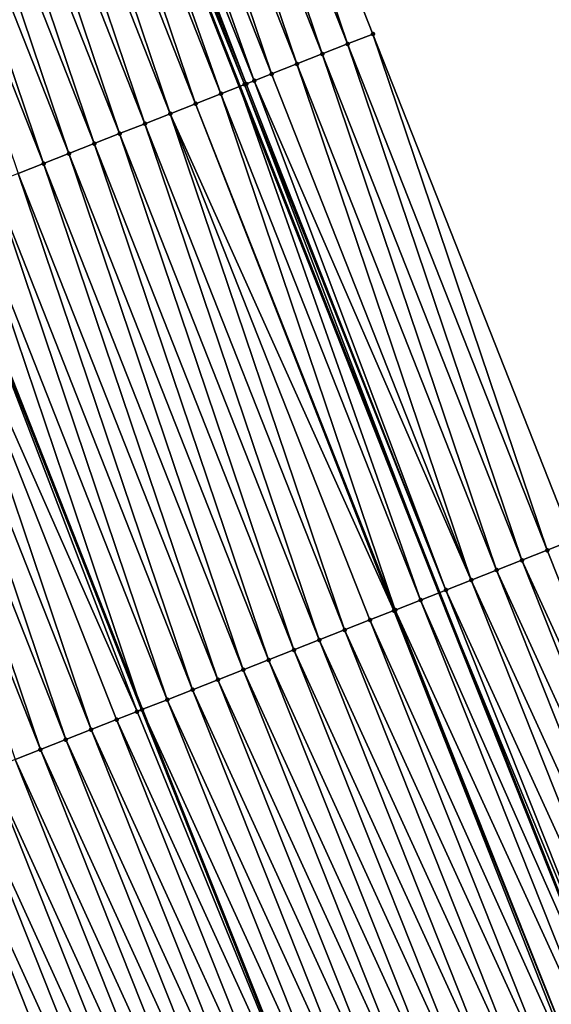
# Model space of a CAD drawing. Header units: feet. Extents: x 2007189 to 2022806, y 818621 to 837694.
# Tile 215 of 256: x 2011796 to 2011815, y 826122 to 826158. Entities that reach past the tile are written whole.
import ezdxf

# ---------------------------------------------------------------- set-up
doc = ezdxf.new("R2010")
doc.units = ezdxf.units.FT
doc.header["$MEASUREMENT"] = 0
for name, color, linetype, lineweight in [('EP_Travel Lane', 172, 'Continuous', 53), ('Road Shots', 141, 'Continuous', 100), ('Road X-Section', 40, 'Continuous', 13), ('STRIPING', 60, 'Continuous', 53)]:
    doc.layers.add(name, color=color, linetype=linetype, lineweight=lineweight)
doc.layers.add('I-77-MM17-21_SB-Surface-Border', color=7, linetype='Continuous')
doc.layers.add('I-77-MM17-21_SB-Surface-TIN', color=7, linetype='Continuous')

msp = doc.modelspace()

# ---------------------------------------------------------------- linework, layer by layer
at = {"layer": 'EP_Travel Lane'}
msp.add_polyline3d([(2011747.365312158, 826304.9153544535, 317.6352601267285), (2011754.247259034, 826286.1384855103, 317.8962352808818), (2011761.116086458, 826267.4821536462, 318.1906553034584), (2011768.157954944, 826248.7645005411, 318.4387649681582), (2011775.199852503, 826230.0467701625, 318.680276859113), (2011782.241822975, 826211.3288459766, 318.90525625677), (2011789.254529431, 826192.8294700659, 319.1720778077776), (2011796.585053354, 826174.2231449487, 319.4338010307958), (2011803.915675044, 826155.616571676, 319.6734376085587), (2011811.246282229, 826137.0100352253, 319.9163461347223), (2011818.542384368, 826118.6530297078, 320.1488888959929), (2011826.204562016, 826100.1811819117, 320.4384765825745), (2011833.866957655, 826081.7088085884, 320.6816221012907), (2011841.5295014, 826063.2360782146, 320.8932239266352)], dxfattribs=at)
at = {"layer": 'I-77-MM17-21_SB-Surface-Border', "color": 3, "linetype": 'Continuous', "lineweight": -3}
msp.add_polyline3d([(2011752.307443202, 826306.72334506, 317.3835196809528), (2011758.250242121, 826287.6029624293, 317.696593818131), (2011765.106753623, 826268.980870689, 317.993872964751), (2011773.084787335, 826250.6147779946, 318.1942075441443), (2011780.126718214, 826231.8969586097, 318.4281307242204), (2011787.168615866, 826213.1792275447, 318.6695895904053), (2011795.08543653, 826195.1235135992, 318.8768859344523), (2011801.487086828, 826176.1517281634, 319.1844627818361), (2011808.819355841, 826157.5459335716, 319.434079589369), (2011816.151687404, 826138.9399802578, 319.6695584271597), (2011822.483669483, 826120.2853746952, 319.9594879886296), (2011830.145944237, 826101.8132924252, 320.2283569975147), (2011837.808323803, 826083.3409574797, 320.4748987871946), (2011845.470799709, 826064.8683902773, 320.7009294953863)], dxfattribs=at)
at = {"layer": 'I-77-MM17-21_SB-Surface-TIN', "color": 128, "linetype": 'Continuous', "lineweight": -3}
for points in [[(2011807.888777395, 826157.1798405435, 319.4829480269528), (2011801.487086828, 826176.1517281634, 319.1844627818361), (2011800.556508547, 826175.7856347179, 319.2332944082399)], [(2011807.888777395, 826157.1798405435, 319.4829480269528), (2011808.819355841, 826157.5459335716, 319.434079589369), (2011801.487086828, 826176.1517281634, 319.1844627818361)], [(2011806.958193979, 826156.8137601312, 319.5329395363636), (2011800.556508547, 826175.7856347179, 319.2332944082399), (2011799.625916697, 826175.4195757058, 319.2851913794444)], [(2011806.958193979, 826156.8137601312, 319.5329395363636), (2011807.888777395, 826157.1798405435, 319.4829480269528), (2011800.556508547, 826175.7856347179, 319.2332944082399)], [(2011806.027618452, 826156.447659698, 319.5811487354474), (2011799.625916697, 826175.4195757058, 319.2851913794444), (2011798.695338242, 826175.0534827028, 319.3340623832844)], [(2011806.027618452, 826156.447659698, 319.5811487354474), (2011806.958193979, 826156.8137601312, 319.5329395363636), (2011799.625916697, 826175.4195757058, 319.2851913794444)], [(2011805.097059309, 826156.081517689, 319.6256567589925), (2011798.695338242, 826175.0534827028, 319.3340623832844), (2011797.764793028, 826174.687305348, 319.3754242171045)], [(2011805.097059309, 826156.081517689, 319.6256567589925), (2011806.027618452, 826156.447659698, 319.5811487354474), (2011798.695338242, 826175.0534827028, 319.3340623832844)], [(2011804.457582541, 826155.8299489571, 319.6595319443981), (2011797.764793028, 826174.687305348, 319.3754242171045), (2011797.04507576, 826174.4042303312, 319.41818509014)], [(2011804.457582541, 826155.8299489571, 319.6595319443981), (2011805.097059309, 826156.081517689, 319.6256567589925), (2011797.764793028, 826174.687305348, 319.3754242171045)], [(2011803.236031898, 826155.3490030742, 319.694144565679), (2011796.585053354, 826174.2231449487, 319.4338010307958), (2011795.903695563, 826173.9549684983, 319.4597377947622)], [(2011804.10781935, 826155.692216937, 319.6675834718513), (2011796.834214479, 826174.3212125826, 319.4243163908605), (2011796.585053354, 826174.2231449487, 319.4338010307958)], [(2011804.10781935, 826155.692216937, 319.6675834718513), (2011796.585053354, 826174.2231449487, 319.4338010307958), (2011803.915675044, 826155.616571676, 319.6734376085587)], [(2011803.236031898, 826155.3490030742, 319.694144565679), (2011803.915675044, 826155.616571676, 319.6734376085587), (2011796.585053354, 826174.2231449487, 319.4338010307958)], [(2011804.16651529, 826155.7153373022, 319.6667482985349), (2011797.04507576, 826174.4042303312, 319.41818509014), (2011796.834214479, 826174.3212125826, 319.4243163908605)], [(2011804.10781935, 826155.692216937, 319.6675834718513), (2011804.16651529, 826155.7153373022, 319.6667482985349), (2011796.834214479, 826174.3212125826, 319.4243163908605)], [(2011804.16651529, 826155.7153373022, 319.6667482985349), (2011804.457582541, 826155.8299489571, 319.6595319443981), (2011797.04507576, 826174.4042303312, 319.41818509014)], [(2011802.305481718, 826154.9828383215, 319.7366278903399), (2011795.903695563, 826173.9549684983, 319.4597377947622), (2011794.973159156, 826173.5887687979, 319.4991103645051)], [(2011802.305481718, 826154.9828383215, 319.7366278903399), (2011803.236031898, 826155.3490030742, 319.694144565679), (2011795.903695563, 826173.9549684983, 319.4597377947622)], [(2011801.374963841, 826154.6165915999, 319.7718141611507), (2011794.973159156, 826173.5887687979, 319.4991103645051), (2011794.042614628, 826173.2225897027, 319.540317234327)], [(2011801.374963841, 826154.6165915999, 319.7718141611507), (2011802.305481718, 826154.9828383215, 319.7366278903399), (2011794.973159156, 826173.5887687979, 319.4991103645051)], [(2011800.444433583, 826154.2503762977, 319.8097974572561), (2011794.042614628, 826173.2225897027, 319.540317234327), (2011793.11209559, 826172.8563459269, 319.5757661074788)], [(2011800.444433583, 826154.2503762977, 319.8097974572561), (2011801.374963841, 826154.6165915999, 319.7718141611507), (2011794.042614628, 826173.2225897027, 319.540317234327)], [(2011799.513909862, 826153.8841444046, 319.8463037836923), (2011793.11209559, 826172.8563459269, 319.5757661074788), (2011792.181577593, 826172.4900995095, 319.6109798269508)], [(2011799.513909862, 826153.8841444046, 319.8463037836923), (2011800.444433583, 826154.2503762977, 319.8097974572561), (2011793.11209559, 826172.8563459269, 319.5757661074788)], [(2011798.583385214, 826153.5179148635, 319.8830195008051), (2011792.181577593, 826172.4900995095, 319.6109798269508), (2011791.251056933, 826172.123859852, 319.6467952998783)], [(2011798.583385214, 826153.5179148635, 319.8830195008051), (2011799.513909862, 826153.8841444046, 319.8463037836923), (2011792.181577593, 826172.4900995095, 319.6109798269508)], [(2011797.652849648, 826153.15171303, 319.9222018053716), (2011791.251056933, 826172.123859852, 319.6467952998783), (2011790.320530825, 826171.7576340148, 319.6838411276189)], [(2011797.652849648, 826153.15171303, 319.9222018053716), (2011798.583385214, 826153.5179148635, 319.8830195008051), (2011791.251056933, 826172.123859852, 319.6467952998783)], [(2011796.722342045, 826152.7854402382, 319.9550672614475), (2011790.320530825, 826171.7576340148, 319.6838411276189), (2011789.390015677, 826171.3913803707, 319.7184114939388)], [(2011796.722342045, 826152.7854402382, 319.9550672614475), (2011797.652849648, 826153.15171303, 319.9222018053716), (2011790.320530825, 826171.7576340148, 319.6838411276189)], [(2011795.791819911, 826152.4192043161, 319.9912149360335), (2011796.722342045, 826152.7854402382, 319.9550672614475), (2011789.390015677, 826171.3913803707, 319.7184114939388)], [(2011807.888777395, 826157.1798405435, 319.4829480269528), (2011815.221101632, 826138.5739058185, 319.7200817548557), (2011808.819355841, 826157.5459335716, 319.434079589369)], [(2011808.819355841, 826157.5459335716, 319.434079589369), (2011815.221101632, 826138.5739058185, 319.7200817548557), (2011816.151687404, 826138.9399802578, 319.6695584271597)], [(2011814.290504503, 826138.2078602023, 319.7731709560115), (2011807.888777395, 826157.1798405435, 319.4829480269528), (2011806.958193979, 826156.8137601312, 319.5329395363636)], [(2011814.290504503, 826138.2078602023, 319.7731709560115), (2011815.221101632, 826138.5739058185, 319.7200817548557), (2011807.888777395, 826157.1798405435, 319.4829480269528)], [(2011813.359927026, 826137.8417647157, 319.8218206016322), (2011806.958193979, 826156.8137601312, 319.5329395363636), (2011806.027618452, 826156.447659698, 319.5811487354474)], [(2011813.359927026, 826137.8417647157, 319.8218206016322), (2011814.290504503, 826138.2078602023, 319.7731709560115), (2011806.958193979, 826156.8137601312, 319.5329395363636)], [(2011812.429397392, 826137.4755478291, 319.8596629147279), (2011806.027618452, 826156.447659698, 319.5811487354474), (2011805.097059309, 826156.081517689, 319.6256567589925)], [(2011812.429397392, 826137.4755478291, 319.8596629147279), (2011813.359927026, 826137.8417647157, 319.8218206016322), (2011806.027618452, 826156.447659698, 319.5811487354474)], [(2011812.429397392, 826137.4755478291, 319.8596629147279), (2011805.097059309, 826156.081517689, 319.6256567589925), (2011804.457582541, 826155.8299489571, 319.6595319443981)], [(2011804.10781935, 826155.692216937, 319.6675834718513), (2011803.915675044, 826155.616571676, 319.6734376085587), (2011811.246282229, 826137.0100352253, 319.9163461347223)], [(2011811.498833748, 826137.1094172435, 319.9051879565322), (2011804.16651529, 826155.7153373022, 319.6667482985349), (2011804.10781935, 826155.692216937, 319.6675834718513)], [(2011811.498833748, 826137.1094172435, 319.9051879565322), (2011804.10781935, 826155.692216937, 319.6675834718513), (2011811.246282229, 826137.0100352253, 319.9163461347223)], [(2011811.498833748, 826137.1094172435, 319.9051879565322), (2011804.457582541, 826155.8299489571, 319.6595319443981), (2011804.16651529, 826155.7153373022, 319.6667482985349)], [(2011811.498833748, 826137.1094172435, 319.9051879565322), (2011812.429397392, 826137.4755478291, 319.8596629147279), (2011804.457582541, 826155.8299489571, 319.6595319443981)], [(2011809.637730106, 826136.3770960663, 319.9908961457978), (2011803.236031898, 826155.3490030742, 319.694144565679), (2011802.305481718, 826154.9828383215, 319.7366278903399)], [(2011810.568289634, 826136.7432370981, 319.9463010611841), (2011803.915675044, 826155.616571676, 319.6734376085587), (2011803.236031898, 826155.3490030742, 319.694144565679)], [(2011809.637730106, 826136.3770960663, 319.9908961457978), (2011810.568289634, 826136.7432370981, 319.9463010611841), (2011803.236031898, 826155.3490030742, 319.694144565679)], [(2011810.568289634, 826136.7432370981, 319.9463010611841), (2011811.246282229, 826137.0100352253, 319.9163461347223), (2011803.915675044, 826155.616571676, 319.6734376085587)], [(2011809.58790294, 826136.3574868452, 319.9929712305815), (2011802.305481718, 826154.9828383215, 319.7366278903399), (2011801.374963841, 826154.6165915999, 319.7718141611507)], [(2011809.58790294, 826136.3574868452, 319.9929712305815), (2011809.637730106, 826136.3770960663, 319.9908961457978), (2011802.305481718, 826154.9828383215, 319.7366278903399)], [(2011807.776701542, 826135.6445843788, 320.059644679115), (2011801.374963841, 826154.6165915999, 319.7718141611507), (2011800.444433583, 826154.2503762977, 319.8097974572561)], [(2011807.776701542, 826135.6445843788, 320.059644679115), (2011808.707211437, 826136.0108513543, 320.0262613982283), (2011801.374963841, 826154.6165915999, 319.7718141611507)], [(2011808.707211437, 826136.0108513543, 320.0262613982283), (2011809.58790294, 826136.3574868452, 319.9929712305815), (2011801.374963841, 826154.6165915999, 319.7718141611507)], [(2011806.846188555, 826135.2783252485, 320.0937263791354), (2011800.444433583, 826154.2503762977, 319.8097974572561), (2011799.513909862, 826153.8841444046, 319.8463037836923)], [(2011806.846188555, 826135.2783252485, 320.0937263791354), (2011807.776701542, 826135.6445843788, 320.059644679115), (2011800.444433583, 826154.2503762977, 319.8097974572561)], [(2011805.915662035, 826134.9121004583, 320.1308650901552), (2011799.513909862, 826153.8841444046, 319.8463037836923), (2011798.583385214, 826153.5179148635, 319.8830195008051)], [(2011805.915662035, 826134.9121004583, 320.1308650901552), (2011806.846188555, 826135.2783252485, 320.0937263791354), (2011799.513909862, 826153.8841444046, 319.8463037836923)], [(2011804.985140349, 826134.545863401, 320.1669117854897), (2011798.583385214, 826153.5179148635, 319.8830195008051), (2011797.652849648, 826153.15171303, 319.9222018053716)], [(2011804.985140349, 826134.545863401, 320.1669117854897), (2011805.915662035, 826134.9121004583, 320.1308650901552), (2011798.583385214, 826153.5179148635, 319.8830195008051)], [(2011804.054616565, 826134.1796316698, 320.2034325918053), (2011797.652849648, 826153.15171303, 319.9222018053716), (2011796.722342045, 826152.7854402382, 319.9550672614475)], [(2011804.054616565, 826134.1796316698, 320.2034325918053), (2011804.985140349, 826134.545863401, 320.1669117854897), (2011797.652849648, 826153.15171303, 319.9222018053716)], [(2011803.124087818, 826133.8134125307, 320.2410743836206), (2011796.722342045, 826152.7854402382, 319.9550672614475), (2011795.791819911, 826152.4192043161, 319.9912149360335)], [(2011803.124087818, 826133.8134125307, 320.2410743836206), (2011804.054616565, 826134.1796316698, 320.2034325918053), (2011796.722342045, 826152.7854402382, 319.9550672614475)], [(2011802.193554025, 826133.447206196, 320.2798560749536), (2011795.791819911, 826152.4192043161, 319.9912149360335), (2011794.86128389, 826152.0530036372, 320.0305000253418)], [(2011802.193554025, 826133.447206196, 320.2798560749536), (2011803.124087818, 826133.8134125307, 320.2410743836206), (2011795.791819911, 826152.4192043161, 319.9912149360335)], [(2011801.2630278, 826133.0809806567, 320.3169281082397), (2011794.86128389, 826152.0530036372, 320.0305000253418), (2011793.93074144, 826151.6868192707, 320.0712372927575)], [(2011801.2630278, 826133.0809806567, 320.3169281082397), (2011802.193554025, 826133.447206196, 320.2798560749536), (2011794.86128389, 826152.0530036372, 320.0305000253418)], [(2011793.93074144, 826151.6868192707, 320.0712372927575), (2011793.000232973, 826151.3205425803, 320.1038285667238), (2011800.332515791, 826132.7147134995, 320.3503616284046)], [(2011801.2630278, 826133.0809806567, 320.3169281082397), (2011793.93074144, 826151.6868192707, 320.0712372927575), (2011800.332515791, 826132.7147134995, 320.3503616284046)], [(2011800.156860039, 826132.6455466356, 320.3547133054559), (2011793.000232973, 826151.3205425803, 320.1038285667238), (2011792.069755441, 826150.9541995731, 320.1303703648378)], [(2011800.156860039, 826132.6455466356, 320.3547133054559), (2011800.332515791, 826132.7147134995, 320.3503616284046), (2011793.000232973, 826151.3205425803, 320.1038285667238)], [(2011798.471535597, 826131.9820846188, 320.408610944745), (2011792.069755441, 826150.9541995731, 320.1303703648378), (2011791.139249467, 826150.5879226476, 320.162867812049)], [(2011798.471535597, 826131.9820846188, 320.408610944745), (2011799.402064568, 826132.3483031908, 320.3709186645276), (2011792.069755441, 826150.9541995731, 320.1303703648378)], [(2011799.402064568, 826132.3483031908, 320.3709186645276), (2011800.156860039, 826132.6455466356, 320.3547133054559), (2011792.069755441, 826150.9541995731, 320.1303703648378)], [(2011797.541008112, 826131.6158622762, 320.4459675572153), (2011791.139249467, 826150.5879226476, 320.162867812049), (2011790.208717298, 826150.2217121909, 320.2012824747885)], [(2011797.541008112, 826131.6158622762, 320.4459675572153), (2011798.471535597, 826131.9820846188, 320.408610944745), (2011791.139249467, 826150.5879226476, 320.162867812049)], [(2011796.610482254, 826131.2496358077, 320.4829568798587), (2011790.208717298, 826150.2217121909, 320.2012824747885), (2011789.278194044, 826149.8554791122, 320.2376832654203)], [(2011796.610482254, 826131.2496358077, 320.4829568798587), (2011797.541008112, 826131.6158622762, 320.4459675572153), (2011790.208717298, 826150.2217121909, 320.2012824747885)], [(2011795.679941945, 826130.8834460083, 320.5232105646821), (2011796.610482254, 826131.2496358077, 320.4829568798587), (2011789.278194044, 826149.8554791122, 320.2376832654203)], [(2011822.483669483, 826120.2853746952, 319.9594879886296), (2011816.151687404, 826138.9399802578, 319.6695584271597), (2011815.221101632, 826138.5739058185, 319.7200817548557)], [(2011814.290504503, 826138.2078602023, 319.7731709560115), (2011822.483669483, 826120.2853746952, 319.9594879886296), (2011815.221101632, 826138.5739058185, 319.7200817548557)], [(2011813.359927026, 826137.8417647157, 319.8218206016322), (2011821.559731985, 826119.9028306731, 320.0128742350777), (2011814.290504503, 826138.2078602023, 319.7731709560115)], [(2011814.290504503, 826138.2078602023, 319.7731709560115), (2011821.559731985, 826119.9028306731, 320.0128742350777), (2011822.483669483, 826120.2853746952, 319.9594879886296)], [(2011812.429397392, 826137.4755478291, 319.8596629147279), (2011820.635825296, 826119.5202123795, 320.0596965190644), (2011813.359927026, 826137.8417647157, 319.8218206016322)], [(2011813.359927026, 826137.8417647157, 319.8218206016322), (2011820.635825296, 826119.5202123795, 320.0596965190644), (2011821.559731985, 826119.9028306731, 320.0128742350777)], [(2011811.498833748, 826137.1094172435, 319.9051879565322), (2011819.711941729, 826119.1375383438, 320.1015924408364), (2011812.429397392, 826137.4755478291, 319.8596629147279)], [(2011812.429397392, 826137.4755478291, 319.8596629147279), (2011819.711941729, 826119.1375383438, 320.1015924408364), (2011820.635825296, 826119.5202123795, 320.0596965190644)], [(2011810.568289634, 826136.7432370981, 319.9463010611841), (2011818.542384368, 826118.6530297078, 320.1488888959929), (2011811.246282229, 826137.0100352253, 319.9163461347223)], [(2011811.498833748, 826137.1094172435, 319.9051879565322), (2011811.246282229, 826137.0100352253, 319.9163461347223), (2011818.78808745, 826118.7547936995, 320.1372481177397)], [(2011818.78808745, 826118.7547936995, 320.1372481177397), (2011811.246282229, 826137.0100352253, 319.9163461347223), (2011818.542384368, 826118.6530297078, 320.1488888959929)], [(2011811.498833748, 826137.1094172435, 319.9051879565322), (2011818.78808745, 826118.7547936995, 320.1372481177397), (2011819.711941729, 826119.1375383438, 320.1015924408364)], [(2011809.637730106, 826136.3770960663, 319.9908961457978), (2011817.86419508, 826118.3721408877, 320.1810197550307), (2011810.568289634, 826136.7432370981, 319.9463010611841)], [(2011810.568289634, 826136.7432370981, 319.9463010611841), (2011817.86419508, 826118.3721408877, 320.1810197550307), (2011818.542384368, 826118.6530297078, 320.1488888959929)], [(2011808.707211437, 826136.0108513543, 320.0262613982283), (2011816.827096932, 826117.9425992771, 320.2300164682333), (2011809.58790294, 826136.3574868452, 319.9929712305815)], [(2011809.58790294, 826136.3574868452, 319.9929712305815), (2011816.94030062, 826117.9894931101, 320.225236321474), (2011809.637730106, 826136.3770960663, 319.9908961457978)], [(2011809.58790294, 826136.3574868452, 319.9929712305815), (2011816.827096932, 826117.9425992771, 320.2300164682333), (2011816.94030062, 826117.9894931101, 320.225236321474)], [(2011809.637730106, 826136.3770960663, 319.9908961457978), (2011816.94030062, 826117.9894931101, 320.225236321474), (2011817.86419508, 826118.3721408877, 320.1810197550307)], [(2011807.776701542, 826135.6445843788, 320.059644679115), (2011816.016443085, 826117.6067563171, 320.2615858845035), (2011808.707211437, 826136.0108513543, 320.0262613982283)], [(2011808.707211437, 826136.0108513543, 320.0262613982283), (2011816.016443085, 826117.6067563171, 320.2615858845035), (2011816.827096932, 826117.9425992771, 320.2300164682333)], [(2011806.846188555, 826135.2783252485, 320.0937263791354), (2011815.092599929, 826117.22398486, 320.2948719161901), (2011807.776701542, 826135.6445843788, 320.059644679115)], [(2011807.776701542, 826135.6445843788, 320.059644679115), (2011815.092599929, 826117.22398486, 320.2948719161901), (2011816.016443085, 826117.6067563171, 320.2615858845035)], [(2011814.168752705, 826116.8412232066, 320.3290243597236), (2011806.846188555, 826135.2783252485, 320.0937263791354), (2011805.915662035, 826134.9121004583, 320.1308650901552)], [(2011814.168752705, 826116.8412232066, 320.3290243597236), (2011815.092599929, 826117.22398486, 320.2948719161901), (2011806.846188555, 826135.2783252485, 320.0937263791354)], [(2011813.244896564, 826116.4584830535, 320.3650769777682), (2011805.915662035, 826134.9121004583, 320.1308650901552), (2011804.985140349, 826134.545863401, 320.1669117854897)], [(2011813.244896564, 826116.4584830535, 320.3650769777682), (2011814.168752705, 826116.8412232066, 320.3290243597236), (2011805.915662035, 826134.9121004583, 320.1308650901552)], [(2011812.321036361, 826116.0757526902, 320.4019947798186), (2011804.985140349, 826134.545863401, 320.1669117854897), (2011804.054616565, 826134.1796316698, 320.2034325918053)], [(2011812.321036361, 826116.0757526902, 320.4019947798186), (2011813.244896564, 826116.4584830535, 320.3650769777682), (2011804.985140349, 826134.545863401, 320.1669117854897)], [(2011811.397189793, 826115.6929894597, 320.4360078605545), (2011804.054616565, 826134.1796316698, 320.2034325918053), (2011803.124087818, 826133.8134125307, 320.2410743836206)], [(2011811.397189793, 826115.6929894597, 320.4360078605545), (2011812.321036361, 826116.0757526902, 320.4019947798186), (2011804.054616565, 826134.1796316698, 320.2034325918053)], [(2011810.473335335, 826115.3102452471, 320.4717016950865), (2011803.124087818, 826133.8134125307, 320.2410743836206), (2011802.193554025, 826133.447206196, 320.2798560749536)], [(2011810.473335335, 826115.3102452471, 320.4717016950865), (2011811.397189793, 826115.6929894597, 320.4360078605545), (2011803.124087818, 826133.8134125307, 320.2410743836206)], [(2011809.549472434, 826114.9275213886, 320.5091943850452), (2011802.193554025, 826133.447206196, 320.2798560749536), (2011801.2630278, 826133.0809806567, 320.3169281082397)], [(2011809.549472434, 826114.9275213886, 320.5091943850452), (2011810.473335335, 826115.3102452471, 320.4717016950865), (2011802.193554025, 826133.447206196, 320.2798560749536)], [(2011808.625605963, 826114.5448061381, 320.5474478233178), (2011801.2630278, 826133.0809806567, 320.3169281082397), (2011800.332515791, 826132.7147134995, 320.3503616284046)], [(2011808.625605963, 826114.5448061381, 320.5474478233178), (2011809.549472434, 826114.9275213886, 320.5091943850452), (2011801.2630278, 826133.0809806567, 320.3169281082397)], [(2011799.402064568, 826132.3483031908, 320.3709186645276), (2011807.701760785, 826114.1620330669, 320.5806753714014), (2011800.156860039, 826132.6455466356, 320.3547133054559)], [(2011800.156860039, 826132.6455466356, 320.3547133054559), (2011807.701760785, 826114.1620330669, 320.5806753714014), (2011800.332515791, 826132.7147134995, 320.3503616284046)], [(2011808.625605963, 826114.5448061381, 320.5474478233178), (2011800.332515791, 826132.7147134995, 320.3503616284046), (2011807.701760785, 826114.1620330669, 320.5806753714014)], [(2011806.77794338, 826113.7792060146, 320.6089638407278), (2011799.402064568, 826132.3483031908, 320.3709186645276), (2011798.471535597, 826131.9820846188, 320.408610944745)], [(2011806.77794338, 826113.7792060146, 320.6089638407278), (2011807.701760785, 826114.1620330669, 320.5806753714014), (2011799.402064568, 826132.3483031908, 320.3709186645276)], [(2011805.854106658, 826113.3964190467, 320.640879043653), (2011798.471535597, 826131.9820846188, 320.408610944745), (2011797.541008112, 826131.6158622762, 320.4459675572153)], [(2011805.854106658, 826113.3964190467, 320.640879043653), (2011806.77794338, 826113.7792060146, 320.6089638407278), (2011798.471535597, 826131.9820846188, 320.408610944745)], [(2011804.93023334, 826113.013720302, 320.6805912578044), (2011797.541008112, 826131.6158622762, 320.4459675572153), (2011796.610482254, 826131.2496358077, 320.4829568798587)], [(2011804.93023334, 826113.013720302, 320.6805912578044), (2011805.854106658, 826113.3964190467, 320.640879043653), (2011797.541008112, 826131.6158622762, 320.4459675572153)], [(2011804.006364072, 826112.6310117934, 320.7194405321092), (2011796.610482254, 826131.2496358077, 320.4829568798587), (2011795.679941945, 826130.8834460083, 320.5232105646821)], [(2011804.006364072, 826112.6310117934, 320.7194405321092), (2011804.93023334, 826113.013720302, 320.6805912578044), (2011796.610482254, 826131.2496358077, 320.4829568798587)], [(2011803.082488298, 826112.24831897, 320.7596760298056), (2011795.679941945, 826130.8834460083, 320.5232105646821), (2011794.749396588, 826130.5172690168, 320.5646044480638)], [(2011803.082488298, 826112.24831897, 320.7596760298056), (2011804.006364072, 826112.6310117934, 320.7194405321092), (2011795.679941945, 826130.8834460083, 320.5232105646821)], [(2011802.158600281, 826111.8656556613, 320.8025199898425), (2011794.749396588, 826130.5172690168, 320.5646044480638), (2011793.818854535, 826130.1510836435, 320.6052521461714)], [(2011802.158600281, 826111.8656556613, 320.8025199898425), (2011803.082488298, 826112.24831897, 320.7596760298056), (2011794.749396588, 826130.5172690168, 320.5646044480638)], [(2011801.234719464, 826111.4829749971, 320.8438300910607), (2011793.818854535, 826130.1510836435, 320.6052521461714), (2011792.888319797, 826129.7848797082, 320.6442474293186)], [(2011801.234719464, 826111.4829749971, 320.8438300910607), (2011802.158600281, 826111.8656556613, 320.8025199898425), (2011793.818854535, 826130.1510836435, 320.6052521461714)], [(2011800.310851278, 826111.1002638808, 320.8824489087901), (2011792.888319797, 826129.7848797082, 320.6442474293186), (2011791.957805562, 826129.418623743, 320.6786108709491)], [(2011800.310851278, 826111.1002638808, 320.8824489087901), (2011801.234719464, 826111.4829749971, 320.8438300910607), (2011792.888319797, 826129.7848797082, 320.6442474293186)], [(2011799.386999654, 826110.7175128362, 320.9175389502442), (2011791.957805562, 826129.418623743, 320.6786108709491), (2011791.027271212, 826129.0524188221, 320.7175184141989)], [(2011799.386999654, 826110.7175128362, 320.9175389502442), (2011800.310851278, 826111.1002638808, 320.8824489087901), (2011791.957805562, 826129.418623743, 320.6786108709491)], [(2011798.463134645, 826110.3347940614, 320.9554809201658), (2011791.027271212, 826129.0524188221, 320.7175184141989), (2011790.096759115, 826128.6861574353, 320.7513992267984)], [(2011798.463134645, 826110.3347940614, 320.9554809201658), (2011799.386999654, 826110.7175128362, 320.9175389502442), (2011791.027271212, 826129.0524188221, 320.7175184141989)], [(2011797.539295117, 826109.9520138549, 320.9879936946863), (2011790.096759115, 826128.6861574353, 320.7513992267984), (2011789.16627256, 826128.3198312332, 320.7795100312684)], [(2011797.539295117, 826109.9520138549, 320.9879936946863), (2011798.463134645, 826110.3347940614, 320.9554809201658), (2011790.096759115, 826128.6861574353, 320.7513992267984)], [(2011788.661889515, 826128.1213700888, 320.8033022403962), (2011796.607296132, 826109.5658575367, 321.0211440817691), (2011789.163196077, 826128.3186207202, 320.779655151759)], [(2011796.615454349, 826109.5692366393, 321.020770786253), (2011789.16627256, 826128.3198312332, 320.7795100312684), (2011789.163196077, 826128.3186207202, 320.779655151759)], [(2011796.615454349, 826109.5692366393, 321.020770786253), (2011789.163196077, 826128.3186207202, 320.779655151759), (2011796.607296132, 826109.5658575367, 321.0211440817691)], [(2011796.615454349, 826109.5692366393, 321.020770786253), (2011797.539295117, 826109.9520138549, 320.9879936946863), (2011789.16627256, 826128.3198312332, 320.7795100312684)], [(2011795.691569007, 826109.1865668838, 321.063045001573), (2011796.607296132, 826109.5658575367, 321.0211440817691), (2011788.661889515, 826128.1213700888, 320.8033022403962)]]:
    msp.add_3dface(points, dxfattribs=at)
at = {"layer": 'Road Shots', "lineweight": 100}
for p in [(2011808.819355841, 826157.5459335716, 319.434079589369), (2011807.888777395, 826157.1798405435, 319.4829480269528), (2011806.958193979, 826156.8137601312, 319.5329395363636), (2011806.027618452, 826156.447659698, 319.5811487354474), (2011805.097059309, 826156.081517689, 319.6256567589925), (2011804.10781935, 826155.692216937, 319.6675834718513), (2011804.16651529, 826155.7153373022, 319.6667482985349), (2011804.457582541, 826155.8299489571, 319.6595319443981), (2011803.236031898, 826155.3490030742, 319.694144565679), (2011802.305481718, 826154.9828383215, 319.7366278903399), (2011801.374963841, 826154.6165915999, 319.7718141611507), (2011800.444433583, 826154.2503762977, 319.8097974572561), (2011799.513909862, 826153.8841444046, 319.8463037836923), (2011798.583385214, 826153.5179148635, 319.8830195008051), (2011797.652849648, 826153.15171303, 319.9222018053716), (2011796.722342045, 826152.7854402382, 319.9550672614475), (2011815.221101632, 826138.5739058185, 319.7200817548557), (2011814.290504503, 826138.2078602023, 319.7731709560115), (2011813.359927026, 826137.8417647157, 319.8218206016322), (2011812.429397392, 826137.4755478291, 319.8596629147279), (2011811.498833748, 826137.1094172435, 319.9051879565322), (2011810.568289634, 826136.7432370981, 319.9463010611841), (2011809.58790294, 826136.3574868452, 319.9929712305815), (2011809.637730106, 826136.3770960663, 319.9908961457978), (2011808.707211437, 826136.0108513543, 320.0262613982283), (2011807.776701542, 826135.6445843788, 320.059644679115), (2011806.846188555, 826135.2783252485, 320.0937263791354), (2011805.915662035, 826134.9121004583, 320.1308650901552), (2011804.985140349, 826134.545863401, 320.1669117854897), (2011804.054616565, 826134.1796316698, 320.2034325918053), (2011803.124087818, 826133.8134125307, 320.2410743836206), (2011802.193554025, 826133.447206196, 320.2798560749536), (2011801.2630278, 826133.0809806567, 320.3169281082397), (2011800.156860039, 826132.6455466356, 320.3547133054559), (2011800.332517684, 826132.7147142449, 320.3503615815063), (2011799.402064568, 826132.3483031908, 320.3709186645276), (2011798.471535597, 826131.9820846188, 320.408610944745), (2011797.541008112, 826131.6158622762, 320.4459675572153), (2011796.610482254, 826131.2496358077, 320.4829568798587)]:
    msp.add_point(p, dxfattribs=at)
at = {"layer": 'Road X-Section', "extrusion": (0.3666152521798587, -0.9302943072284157, 0.01207306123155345), "elevation": -31006.00766279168, "flags": 128}
msp.add_lwpolyline([(2174614.739322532, 693.8220758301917), (2174613.739322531, 693.8709478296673), (2174612.739322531, 693.9209429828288), (2174611.739322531, 693.969155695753), (2174610.739322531, 694.0136669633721), (2174610.052141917, 694.047544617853), (2174609.739322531, 694.0547614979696), (2174609.676237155, 694.0555967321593), (2174608.739322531, 694.0821597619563), (2174607.739322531, 694.1246461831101), (2174606.739322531, 694.1598350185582), (2174605.739322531, 694.1978210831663), (2174604.739322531, 694.2343300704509), (2174603.739322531, 694.2710484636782), (2174602.739322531, 694.3102336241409), (2174601.739322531, 694.3431014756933), (2174600.739322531, 694.3792517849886), (2174599.739322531, 694.4185397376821), (2174598.739322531, 694.4592799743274), (2174597.739322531, 694.4918735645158), (2174596.739322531, 694.5184173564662), (2174595.739322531, 694.5509171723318), (2174594.739322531, 694.5893346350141), (2174593.739322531, 694.6257380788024), (2174592.739322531, 694.6663594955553), (2174591.739322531, 694.7071085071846), (2174590.739322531, 694.7465140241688), (2174589.739322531, 694.7846903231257), (2174588.739322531, 694.8220235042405), (2174587.739322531, 694.8601565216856), (2174586.739322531, 694.8925315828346), (2174585.739322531, 694.9234485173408), (2174584.739322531, 694.9591526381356), (2174583.739322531, 694.9912464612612), (2174582.739322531, 695.0197545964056), (2174581.73932253, 695.0516418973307), (2174580.739322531, 695.0875054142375), (2174579.739322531, 695.1257909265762), (2174578.739322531, 695.1629145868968), (2174577.739322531, 695.1998164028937), (2174576.739322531, 695.2369108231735), (2174575.739322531, 695.2746783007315), (2174574.739322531, 695.3124637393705), (2174573.739322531, 695.3523119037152), (2174572.875284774, 695.3903187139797), (2174572.739322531, 695.3963223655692), (2174571.739322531, 695.4390080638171), (2174570.739322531, 695.4750272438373), (2174569.739322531, 695.5089572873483), (2174568.739322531, 695.5435602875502), (2174568.467380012, 695.553442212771)], dxfattribs=at)
at = {"layer": 'Road X-Section', "extrusion": (0.366615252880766, -0.9302943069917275, 0.01207305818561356), "elevation": -30986.00605814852, "flags": 128}
msp.add_lwpolyline([(2174614.739345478, 693.8159792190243), (2174613.739345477, 693.8665062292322), (2174612.739345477, 693.9195992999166), (2174611.739345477, 693.9682524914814), (2174610.739345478, 694.0060975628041), (2174609.739345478, 694.0516259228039), (2174608.739345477, 694.0927420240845), (2174607.739345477, 694.1373403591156), (2174607.685798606, 694.1394155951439), (2174606.739345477, 694.1727081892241), (2174605.739345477, 694.2060939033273), (2174604.739345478, 694.2401780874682), (2174603.739345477, 694.2773195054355), (2174602.739345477, 694.3133688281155), (2174601.739345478, 694.3498922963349), (2174600.739345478, 694.3875368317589), (2174599.739345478, 694.4263213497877), (2174598.739345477, 694.4633960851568), (2174597.739345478, 694.4968319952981), (2174597.550560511, 694.5011840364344), (2174596.739345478, 694.5173905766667), (2174595.739345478, 694.5550856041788), (2174594.739345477, 694.5924449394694), (2174593.739345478, 694.6294369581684), (2174592.739345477, 694.6696935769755), (2174591.739345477, 694.7110904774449), (2174590.739345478, 694.7517411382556), (2174589.739345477, 694.7907392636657), (2174588.739345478, 694.8251052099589), (2174587.739345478, 694.8640155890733), (2174586.739345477, 694.8978988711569), (2174585.739345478, 694.9260117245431), (2174585.197322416, 694.9498056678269), (2174584.739345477, 694.9731579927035), (2174583.739345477, 695.0105335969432), (2174583.679512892, 695.012119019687), (2174582.739345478, 695.0380288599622), (2174581.739345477, 695.0745807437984), (2174580.739345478, 695.1112866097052), (2174579.739345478, 695.1486818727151), (2174578.739345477, 695.1903916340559), (2174577.739345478, 695.2349225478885), (2174576.739345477, 695.2788097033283), (2174575.739345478, 695.3196420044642), (2174574.739345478, 695.3560587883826), (2174573.739345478, 695.3966782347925), (2174573.446370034, 695.4107947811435), (2174572.739345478, 695.4441769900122), (2174571.739345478, 695.479023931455), (2174570.739345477, 695.5129754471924), (2174569.739345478, 695.5485777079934), (2174568.739345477, 695.5822348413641), (2174568.170084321, 695.6013813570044)], dxfattribs=at)
at = {"layer": 'STRIPING'}
msp.add_polyline3d([(2011736.342764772, 826300.8813247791, 318.0747988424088), (2011743.224727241, 826282.1044132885, 318.3321574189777), (2011750.128742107, 826263.3542094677, 318.6138897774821), (2011757.170561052, 826244.6366880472, 318.8732291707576), (2011764.212430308, 826225.9190328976, 319.121159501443), (2011771.254326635, 826207.201305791, 319.3629514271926), (2011778.335650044, 826188.5322446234, 319.6146677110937), (2011785.667908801, 826169.9264765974, 319.8666362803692), (2011793.000232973, 826151.3205425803, 320.1038285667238), (2011800.332515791, 826132.7147134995, 320.3503616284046), (2011807.701760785, 826114.1620330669, 320.5806753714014), (2011815.363979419, 826095.6900864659, 320.8615341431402), (2011823.026332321, 826077.2178161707, 321.1137859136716), (2011830.688775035, 826058.7453293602, 321.3469042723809)], dxfattribs=at)

doc.saveas('drawing.dxf')
